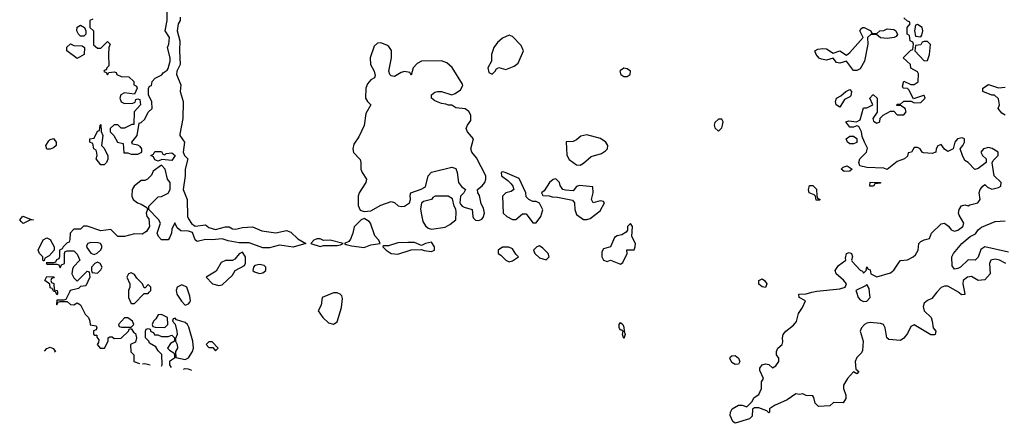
# Model space of a CAD drawing. Header units: inches. Extents: x 2380249 to 2585472, y 382747 to 546448.
# Tile 49 of 256: x 2429989 to 2435825, y 449224 to 451615. Entities that reach past the tile are written whole.
import ezdxf

# ---------------------------------------------------------------- set-up
doc = ezdxf.new("R2010")
doc.units = ezdxf.units.IN
doc.header["$MEASUREMENT"] = 0
for name, color, linetype in [('C4425', 7, 'Continuous'), ('C4434', 7, 'Continuous'), ('C4435', 7, 'Continuous')]:
    doc.layers.add(name, color=color, linetype=linetype)

msp = doc.modelspace()

# ---------------------------------------------------------------- linework, layer by layer
at = {"layer": 'C4425', "color": 4, "elevation": 72}
msp.add_lwpolyline([(2430000, 450418.6), (2429989.3, 450430), (2430000, 450441.6)], dxfattribs=at)
at = {"layer": 'C4434', "color": 4}
for points, elevation in [([(2430212.7, 450000), (2430214, 449990), (2430210, 449986), (2430203, 450000)], 72), ([(2430283.9, 450000), (2430262, 449958), (2430250, 449954), (2430210, 449954), (2430208, 449930), (2430210, 449926), (2430218, 449942), (2430230, 449946), (2430270, 449946), (2430290, 449928), (2430310, 449926), (2430330, 449938), (2430350, 449926), (2430378, 449870), (2430398, 449850), (2430406, 449830), (2430407.3, 449807.3), (2430442, 449802), (2430446, 449790), (2430442, 449778), (2430427.3, 449772.7), (2430427.3, 449752.7), (2430434, 449746), (2430446, 449746), (2430446, 449734), (2430458, 449718), (2430456.4, 449703.6), (2430448, 449690), (2430466, 449670), (2430492, 449670), (2430514, 449710), (2430514, 449730), (2430523.6, 449736.4), (2430536.4, 449736.4), (2430550, 449726), (2430590, 449728), (2430634, 449770), (2430638, 449782), (2430650, 449786), (2430663.1, 449763.1), (2430675.3, 449755.3), (2430682, 449730), (2430675.3, 449704.7), (2430646, 449690), (2430648.4, 449648.4), (2430666, 449630), (2430666, 449590), (2430698.9, 449579)], 72), ([(2430634, 450000), (2430634, 449970), (2430650, 449934), (2430670, 449934), (2430727.3, 449992.7), (2430750, 449994), (2430756, 450000)], 72), ([(2430918.5, 450000), (2430921, 449990), (2430947.3, 449947.3), (2430970, 449924.7), (2430990, 449932), (2430998, 449942), (2431002, 449950), (2430998, 449978), (2430990, 450000)], 72), ([(2435425.6, 450000), (2435395.8, 449964.2), (2435368.7, 449951.3), (2435350, 449936), (2435343.9, 449916.1), (2435350.5, 449890), (2435391.3, 449850), (2435398, 449830), (2435402, 449790), (2435418, 449770), (2435414, 449750), (2435410, 449748), (2435390, 449748.7), (2435290, 449808), (2435270, 449798), (2435250, 449755.3), (2435230, 449728.7), (2435210, 449715.3), (2435140.2, 449720.2), (2435128, 449730), (2435118, 449790), (2435108, 449810), (2435090, 449816), (2435030, 449820.9), (2435010, 449818), (2434996, 449810), (2434977.3, 449790), (2434970.7, 449770), (2434987.7, 449710), (2434984.9, 449655.1), (2434978, 449642), (2434950, 449614), (2434941.6, 449590), (2434945.4, 449545.4), (2434962, 449530), (2434950, 449518), (2434930, 449528), (2434894.8, 449490), (2434871.3, 449450), (2434871.3, 449430), (2434886, 449390), (2434884.7, 449370), (2434870, 449346), (2434812.7, 449347.3), (2434790, 449328), (2434723.1, 449323.1), (2434704, 449344), (2434696.4, 449376.4), (2434690, 449386), (2434650, 449388), (2434630, 449398), (2434610, 449395.3), (2434590, 449399), (2434537.5, 449362.5), (2434462, 449330), (2434434, 449310), (2434434, 449290), (2434430, 449286), (2434418, 449298), (2434386, 449310), (2434370, 449315.3), (2434344.7, 449315.3), (2434332.7, 449307.3), (2434330, 449266), (2434314, 449250), (2434230, 449224), (2434215.1, 449235.1), (2434200.7, 449270), (2434200.9, 449290), (2434212.7, 449310), (2434250, 449330.7), (2434270.9, 449330.9), (2434298, 449322), (2434328.4, 449351.6), (2434343.1, 449376.9), (2434370, 449394), (2434386, 449430), (2434386, 449470), (2434398, 449490), (2434376.4, 449536.4), (2434375.3, 449550), (2434389.2, 449570.8), (2434410, 449576), (2434430, 449572), (2434450, 449552), (2434470, 449564.7), (2434488, 449590), (2434488, 449610), (2434475.3, 449630), (2434475.3, 449650), (2434482, 449670), (2434509, 449691), (2434512.7, 449707.3), (2434509.2, 449730), (2434514, 449750), (2434529.2, 449770.8), (2434574.8, 449805.2), (2434592.1, 449827.9), (2434605.2, 449874.8), (2434628.7, 449910), (2434646, 449950), (2434608, 449970), (2434606, 449990), (2434650, 449991), (2434684.5, 450000)], 68), ([(2434948.3, 450000), (2434959.3, 449970), (2434970, 449956.3), (2434990, 449946.4), (2435010, 449948), (2435029.5, 449970), (2435025.9, 450000)], 68), ([(2435587.8, 450000), (2435590, 449988), (2435570, 449985.2), (2435557.5, 449997.5), (2435553.1, 450000)], 68), ([(2430829.6, 449562), (2430834, 449570), (2430831.6, 449631.6), (2430810, 449654), (2430796.9, 449676.9), (2430758, 449698), (2430754, 449710), (2430734, 449730), (2430734, 449770), (2430738, 449782), (2430750, 449786), (2430762, 449782), (2430767.3, 449767.3), (2430782, 449762), (2430788.4, 449748.4), (2430807.3, 449747.3), (2430830, 449738), (2430870, 449738), (2430890, 449746), (2430906, 449730), (2430906, 449710), (2430883.1, 449696.9), (2430866, 449670), (2430876.4, 449656.4), (2430902, 449642), (2430906, 449630), (2430906, 449610), (2430878, 449590), (2430878, 449570), (2430886.4, 449554.6)], 72), ([(2430135.5, 449652.3), (2430150, 449666.8), (2430170, 449674.8), (2430187.3, 449667.3), (2430201, 449650), (2430195.5, 449644.5)], 72), ([(2430717.2, 449576.7), (2430730, 449579), (2430761.8, 449570.9)], 72), ([(2430960.2, 449545.1), (2430970, 449548), (2430987.3, 449547.3), (2431008, 449538.8)], 72)]:
    msp.add_lwpolyline(points, dxfattribs=dict(at, elevation=elevation))
for points, elevation in [([(2431870, 449997.2), (2431850, 449997.2), (2431781, 449970), (2431775.9, 449924.1), (2431758, 449890), (2431786, 449850), (2431819.9, 449819.9), (2431850, 449810.8), (2431870, 449824.7), (2431897.2, 449910), (2431903.1, 449963.1), (2431899, 449979), (2431888, 449990)], 72), ([(2430630, 449848), (2430610, 449848), (2430574, 449810), (2430578, 449798), (2430592.7, 449792.7), (2430650, 449794), (2430666, 449810), (2430658, 449830)], 72), ([(2430830, 449868), (2430810, 449866), (2430796.9, 449843.1), (2430782, 449830), (2430774, 449810), (2430778, 449798), (2430792.7, 449792.7), (2430850, 449792), (2430868, 449810), (2430866, 449850)], 72), ([(2430910, 449846), (2430898, 449842), (2430894, 449830), (2430911.6, 449811.6), (2430921, 449770), (2430922, 449750), (2430912.7, 449727.3), (2430912, 449710), (2430922, 449690), (2430924.7, 449670), (2430912, 449650), (2430914, 449614), (2430970, 449602), (2430990, 449612), (2431014, 449650), (2431019, 449670), (2431015.3, 449710), (2430992.7, 449792.7), (2430984, 449810), (2430970, 449821.2), (2430918, 449838)], 72), ([(2433570, 449726), (2433562, 449750), (2433566, 449770), (2433556.4, 449776.4), (2433550, 449775.3), (2433542.7, 449790), (2433541.2, 449810), (2433550, 449821), (2433564.7, 449810), (2433570, 449794), (2433570.8, 449770.8), (2433578, 449750)], 68), ([(2431130, 449706), (2431110, 449706), (2431094, 449690), (2431110, 449674), (2431134, 449674), (2431150, 449654), (2431166, 449670)], 72), ([(2434230, 449572.3), (2434210, 449584.5), (2434198, 449610), (2434202.7, 449617.3), (2434210, 449624), (2434230, 449624.9), (2434250, 449610.8), (2434257.3, 449590), (2434250, 449575.3)], 68)]:
    msp.add_lwpolyline(points, close=True, dxfattribs=dict(at, elevation=elevation))
at = {"layer": 'C4435', "color": 4}
for points, elevation in [([(2430422, 451618), (2430406, 451610), (2430406, 451570), (2430426, 451550), (2430427.3, 451467.3), (2430450, 451446), (2430470, 451446), (2430510, 451486), (2430526, 451470), (2430518, 451450), (2430515.3, 451410), (2430518, 451342), (2430506, 451330), (2430502, 451318), (2430490, 451314), (2430488.4, 451308.4), (2430502, 451302), (2430510, 451288), (2430518, 451302), (2430550, 451306), (2430562, 451302), (2430566, 451290), (2430590, 451278), (2430636.4, 451276.4), (2430666, 451250), (2430666, 451230), (2430682, 451222), (2430686, 451210), (2430670, 451174), (2430610, 451182), (2430588.9, 451171.1), (2430582, 451150), (2430590, 451128), (2430610, 451118), (2430659.6, 451120.4), (2430672.7, 451127.3), (2430678, 451142), (2430690, 451146), (2430702, 451142), (2430706, 451110), (2430668, 451070), (2430666, 450994), (2430654, 450994), (2430610, 450972), (2430590, 450972), (2430570, 450992), (2430550, 450992), (2430526, 450970), (2430526, 450950), (2430548, 450930), (2430568, 450890), (2430602, 450882), (2430607.3, 450827.3), (2430630, 450826), (2430650, 450818), (2430690, 450818), (2430714, 450830), (2430714, 450850), (2430703.6, 450863.6), (2430690, 450872), (2430658, 450878), (2430654, 450890), (2430684.7, 450930), (2430698, 451002), (2430710, 451006), (2430730, 451026), (2430751.6, 451068.4), (2430774, 451090), (2430772, 451128), (2430752, 451170), (2430752.7, 451207.3), (2430758, 451222), (2430770, 451226), (2430774, 451250), (2430791.6, 451268.4), (2430830.9, 451289.1), (2430839.6, 451300.4), (2430863.6, 451316.4), (2430870, 451326), (2430881, 451370), (2430881, 451390), (2430864.7, 451450), (2430874, 451470), (2430877.3, 451510), (2430850.8, 451550), (2430862.8, 451610), (2430864, 451670)], 72), ([(2430940.9, 451630), (2430939.5, 451610), (2430929.3, 451590), (2430922.7, 451550), (2430939.3, 451490), (2430936, 451430), (2430941.2, 451350), (2430921.2, 451310), (2430918, 451290), (2430944.5, 451230), (2430940.9, 451190), (2430958, 451130), (2430956, 451030), (2430938, 450938), (2430939, 450930), (2430966, 450890), (2430957.2, 450830), (2430965.2, 450810), (2430985.2, 450790), (2430969.5, 450730.5), (2430969.4, 450690.6), (2430959, 450610), (2430982.7, 450550), (2430983.7, 450450), (2430990, 450435.3), (2431007.6, 450407.6), (2431030, 450392.7), (2431090, 450399), (2431110, 450384), (2431150, 450373.2), (2431210, 450389), (2431230, 450388.7), (2431250, 450375.3), (2431270, 450374), (2431310, 450384), (2431370, 450388.7), (2431424.8, 450364.8), (2431506.8, 450353.2), (2431570, 450366), (2431596.2, 450356.2), (2431637.5, 450317.5), (2431686, 450290), (2431610, 450266.8), (2431530, 450278.8), (2431470, 450264), (2431430, 450262.8), (2431350, 450293.4), (2431290, 450294), (2431225.8, 450305.8), (2431190, 450317.3), (2431130, 450310.8), (2431090, 450314), (2431042, 450302), (2431030, 450312), (2431014.2, 450354.2), (2430990, 450363.1), (2430944.1, 450364.1), (2430922, 450382), (2430908.4, 450411.6), (2430890, 450374), (2430889, 450350), (2430878, 450322), (2430868.4, 450311.6), (2430830, 450312), (2430811.1, 450331.1), (2430804.7, 450350), (2430824.7, 450410), (2430811.1, 450431.1), (2430754, 450490), (2430754, 450510), (2430810, 450566), (2430830, 450568), (2430870, 450588), (2430882, 450610), (2430882, 450650), (2430864.7, 450670), (2430852, 450730), (2430830, 450754), (2430781.2, 450718.8), (2430770, 450694), (2430746, 450670), (2430730, 450662), (2430710, 450662), (2430668, 450630), (2430655.3, 450610), (2430654, 450570), (2430662, 450550), (2430688, 450530), (2430710, 450522), (2430742, 450502), (2430746, 450490), (2430738, 450470), (2430742, 450450), (2430754.6, 450434.6), (2430759, 450390), (2430740.2, 450359.8), (2430714.6, 450345.4), (2430670, 450346), (2430610, 450331.3), (2430571.6, 450331.6), (2430530, 450372), (2430470, 450364.7), (2430390, 450392), (2430368.4, 450391.6), (2430350, 450374), (2430310, 450374), (2430288, 450350), (2430287.3, 450312.7), (2430282, 450298), (2430270, 450294), (2430246, 450270), (2430242, 450258), (2430226, 450250), (2430226, 450210), (2430222, 450198), (2430207.3, 450192.7), (2430202, 450178), (2430190, 450174), (2430146, 450174), (2430150, 450166), (2430210, 450166), (2430222, 450162), (2430230, 450146), (2430238, 450162), (2430254, 450170), (2430254, 450230), (2430258, 450242), (2430270, 450246), (2430310, 450246), (2430330, 450226), (2430346, 450190), (2430308.7, 450151.3), (2430303.1, 450136.9), (2430298, 450110), (2430310, 450086), (2430330, 450066), (2430390, 450126), (2430402, 450122), (2430406, 450090), (2430382, 450038), (2430350, 450034), (2430338, 450022), (2430289.4, 450010.6), (2430283.9, 450000)], 72), ([(2434684.5, 450000), (2434712.7, 450007.3), (2434850, 450020.5), (2434882, 450030), (2434889.2, 450050), (2434871.8, 450071.8), (2434828.7, 450110), (2434822, 450130), (2434842, 450158), (2434886, 450190), (2434883.1, 450203.1), (2434889, 450230), (2434904.7, 450235.3), (2434918, 450230), (2434924.7, 450210), (2434918, 450190), (2434922, 450182), (2434970, 450131.3), (2434984.7, 450124.7), (2434990, 450114), (2435006, 450130), (2435010, 450151.3), (2435018, 450138), (2435030, 450134), (2435034, 450110), (2435070, 450091.3), (2435150, 450114.9), (2435170, 450130.5), (2435200.5, 450179.5), (2435210, 450187.7), (2435250, 450193), (2435285.2, 450210), (2435298.3, 450221.7), (2435314, 450250), (2435318, 450290), (2435330, 450302), (2435350, 450312), (2435382, 450318), (2435394, 450350), (2435450, 450406.8), (2435470.5, 450410.5), (2435493, 450393), (2435510, 450371), (2435530, 450362.8), (2435550, 450367.7), (2435579, 450390), (2435584, 450410), (2435556.5, 450456.5), (2435553.2, 450470), (2435557.2, 450490), (2435571.6, 450511.6), (2435590, 450518), (2435610, 450512), (2435621.2, 450518.8), (2435668, 450530), (2435682, 450550), (2435675.3, 450590), (2435682, 450610), (2435698, 450630), (2435710, 450638), (2435724, 450624), (2435750, 450611), (2435790, 450620.7), (2435804, 450630), (2435805.2, 450650), (2435765.2, 450690), (2435752.9, 450767.1), (2435758, 450782), (2435788.7, 450810), (2435788, 450830), (2435752.7, 450852.7), (2435730, 450857.2), (2435702, 450850), (2435684.7, 450830), (2435696, 450810), (2435718, 450790), (2435718, 450770), (2435670, 450733.2), (2435650, 450728.7), (2435610, 450769), (2435590, 450782), (2435576, 450810), (2435562, 450850), (2435579, 450870), (2435588.7, 450890), (2435588, 450910), (2435575.5, 450915.5), (2435546.8, 450910), (2435531, 450890), (2435522, 450850), (2435490, 450835.3), (2435469.2, 450849.2), (2435450, 450875.3), (2435430, 450868), (2435421, 450850), (2435418, 450830), (2435398, 450822), (2435346, 450826), (2435338, 450830), (2435326, 450850), (2435310, 450858), (2435290, 450858), (2435274, 450830), (2435254, 450826), (2435250, 450806), (2435234, 450790), (2435190, 450775.3), (2435130, 450728), (2435110, 450735.3), (2435010, 450739), (2434968.9, 450748.9), (2434962, 450770), (2434969.2, 450790.8), (2435008, 450830), (2435014.6, 450854.6), (2434995.3, 450890), (2434983.1, 450923.1), (2434979, 450950), (2434962, 450982), (2434950, 450986), (2434930, 450978), (2434910, 450978), (2434886, 451010), (2434904, 451016), (2434948.9, 451011.1), (2434970, 451022), (2434990, 451094), (2435010, 451094), (2435046, 451110), (2435028, 451150), (2435046, 451170), (2435049, 451171), (2435072, 451150), (2435072, 451068), (2435044.7, 451030), (2435050, 451014), (2435070, 451002), (2435086, 451010), (2435088, 451032), (2435106, 451050), (2435150, 451074), (2435170, 451074), (2435190, 451052), (2435230, 451052), (2435242, 451070), (2435238, 451090), (2435210, 451106), (2435187.3, 451107.3), (2435190, 451114), (2435210, 451114), (2435230, 451132), (2435272.7, 451132.7), (2435290, 451122), (2435330, 451124.7), (2435355.3, 451150), (2435350, 451166), (2435346, 451166), (2435287.3, 451147.3), (2435259, 451199), (2435250, 451208), (2435226, 451210), (2435222, 451222), (2435230, 451251), (2435270, 451231.3), (2435290, 451231.3), (2435313.6, 451246.4), (2435315.3, 451295.3), (2435310, 451306), (2435270, 451328), (2435268, 451350), (2435226, 451390), (2435270, 451434), (2435282, 451438), (2435286, 451470), (2435282, 451482), (2435266, 451490), (2435262, 451522), (2435248, 451530), (2435248, 451570), (2435266, 451590), (2435262, 451602), (2435250, 451606), (2435230, 451626)], 68), ([(2435830, 451049), (2435810, 451062), (2435788, 451090), (2435795.3, 451110), (2435790, 451146), (2435767.3, 451167.3), (2435750, 451168), (2435698, 451190), (2435698, 451210), (2435730, 451230.6), (2435790, 451210.8), (2435830, 451216.3)], 64), ([(2430000, 450441.6), (2430008.9, 450451.1), (2430052.7, 450432.7), (2430072, 450430), (2430050, 450428), (2430010, 450408), (2430000, 450418.6)], 72), ([(2435850, 450237.6), (2435710, 450269.2), (2435685.5, 450254.5), (2435670, 450209), (2435651, 450190), (2435610, 450193.2), (2435564.7, 450150), (2435550, 450141.2), (2435530, 450138), (2435516.4, 450156.4), (2435514, 450210), (2435524, 450230), (2435573.2, 450290), (2435622.7, 450330), (2435653, 450347), (2435670, 450370.5), (2435690, 450385.5), (2435770, 450419.3), (2435830, 450423.8)], 64), ([(2435833.2, 450170), (2435795.3, 450190), (2435770, 450196.3), (2435744.9, 450190), (2435736.3, 450170), (2435741, 450110), (2435710, 450074), (2435670, 450069.2), (2435630, 450094.5), (2435606, 450090), (2435580.7, 450070), (2435578.8, 450050), (2435587.8, 450000)], 68), ([(2430203, 450000), (2430202, 450002), (2430190, 450006), (2430182, 450022), (2430170, 450026), (2430168, 450048), (2430138, 450070), (2430150, 450094), (2430192.7, 450092.7), (2430190, 450086), (2430178, 450082), (2430174, 450070), (2430178, 450058), (2430191.6, 450051.6), (2430194, 450014), (2430211.3, 450010), (2430212.7, 450000)], 72), ([(2430756, 450000), (2430766, 450010), (2430766, 450030), (2430750, 450046), (2430732.7, 450027.3), (2430727.3, 450027.3), (2430718, 450050), (2430683.1, 450083.1), (2430670, 450106), (2430650, 450115.3), (2430634, 450110), (2430624.7, 450090), (2430642, 450050), (2430642, 450030), (2430634, 450010), (2430634, 450000)], 72), ([(2430990, 450000), (2430979, 450030), (2430950, 450044), (2430922, 450030), (2430916, 450010), (2430918.5, 450000)], 72), ([(2435025.9, 450000), (2435023.1, 450023.1), (2435010, 450046), (2435002, 450038), (2434944.7, 450010), (2434948.3, 450000)], 68), ([(2435553.1, 450000), (2435490, 450036.3), (2435470, 450036.9), (2435450, 450029.4), (2435425.6, 450000)], 68)]:
    msp.add_lwpolyline(points, dxfattribs=dict(at, elevation=elevation))
for points, elevation in [([(2430350, 451518), (2430338, 451530), (2430328.7, 451548.7), (2430330, 451572), (2430350, 451582), (2430374, 451570), (2430382, 451550), (2430382, 451530), (2430370, 451518)], 72), ([(2435050, 451534), (2435070, 451534), (2435086, 451550), (2435110, 451552), (2435130, 451562), (2435170, 451558), (2435182, 451550), (2435191.6, 451528.4), (2435183.6, 451516.4), (2435171.1, 451508.9), (2435130, 451504), (2435090, 451508.7), (2435067.3, 451527.3), (2435050, 451528), (2435032.7, 451527.3), (2435014, 451510), (2435014.8, 451470), (2434996.4, 451370), (2434970, 451324), (2434950, 451314), (2434930, 451315.3), (2434890, 451368.7), (2434850, 451357.2), (2434830, 451362), (2434810, 451388), (2434770, 451375.1), (2434741.7, 451381.7), (2434728.1, 451388.1), (2434708.7, 451410), (2434702, 451430), (2434718.6, 451441.4), (2434750, 451445.5), (2434770, 451442), (2434810, 451418), (2434850.5, 451430.5), (2434890, 451404.7), (2434910, 451420.7), (2434988, 451510), (2434968.7, 451550), (2434976.4, 451563.6), (2434986, 451570), (2434994, 451570), (2435034, 451550), (2435038, 451538)], 68), ([(2435310, 451586), (2435298, 451582), (2435292, 451550), (2435298, 451518), (2435330, 451514), (2435336.4, 451523.6), (2435342, 451550), (2435338, 451570)], 68), ([(2432130, 451479), (2432110, 451475.3), (2432090, 451458), (2432065.5, 451390), (2432067.7, 451350), (2432090.8, 451310), (2432095.3, 451284.7), (2432091.3, 451270), (2432070, 451259), (2432050, 451235.3), (2432040.7, 451210), (2432038.8, 451150), (2432050, 451131.3), (2432071.3, 451110), (2432039.8, 451060.2), (2432030.6, 450989.4), (2431998.5, 450921.5), (2431970, 450878), (2431962.8, 450850), (2431967.5, 450827.5), (2432006.4, 450786.4), (2432011.3, 450770), (2432011.3, 450730), (2432018, 450710), (2432044.7, 450670), (2432041, 450650), (2432001, 450590), (2431996, 450570), (2431995.3, 450515.3), (2432006.4, 450486.4), (2432030, 450478), (2432070, 450482), (2432130, 450516), (2432190, 450538), (2432210, 450531.3), (2432232.8, 450512.8), (2432250, 450508), (2432270, 450510.6), (2432299, 450530), (2432305.2, 450550), (2432304, 450576), (2432308, 450590), (2432369.2, 450610.8), (2432395.3, 450624.7), (2432409.4, 450690.6), (2432430, 450712), (2432550, 450741), (2432574, 450734), (2432582.8, 450710), (2432590.8, 450650), (2432606.8, 450626.8), (2432632, 450610), (2432622, 450590), (2432602, 450570), (2432598, 450530), (2432602, 450522), (2432610.8, 450510.8), (2432624, 450504), (2432670.6, 450490.6), (2432674, 450450), (2432679.1, 450439.1), (2432690, 450427.3), (2432710, 450424.9), (2432727.2, 450432.8), (2432736.9, 450443.1), (2432744.5, 450470), (2432738, 450498), (2432724.1, 450524.1), (2432714, 450574), (2432704, 450590), (2432702, 450610), (2432730, 450630.8), (2432746, 450650), (2432752.7, 450670), (2432752.3, 450690), (2432696.9, 450796.9), (2432669.7, 450829.7), (2432663.7, 450850), (2432679, 450910), (2432642.7, 450950), (2432636, 450970), (2432642.7, 450990), (2432662, 451018), (2432662, 451050), (2432651.4, 451071.4), (2432630, 451086.6), (2432573.6, 451093.6), (2432550, 451108), (2432530, 451108), (2432515.3, 451115.3), (2432490, 451118), (2432450, 451135.3), (2432429.2, 451150), (2432429, 451170), (2432450, 451186), (2432466, 451190), (2432490, 451190.5), (2432550, 451170.8), (2432570, 451178.8), (2432601.2, 451198.8), (2432614.6, 451225.4), (2432613.6, 451233.6), (2432551.5, 451331.5), (2432520.5, 451360.5), (2432490, 451372.3), (2432370, 451369), (2432344.5, 451355.5), (2432322, 451330), (2432310, 451286), (2432302, 451302), (2432270, 451308), (2432250, 451302), (2432210, 451279), (2432190, 451282), (2432182, 451290), (2432177.2, 451310), (2432192.7, 451390), (2432192.9, 451432.9), (2432177.2, 451457.2), (2432165.2, 451465.2)], 72), ([(2432890, 451524), (2432850, 451506), (2432820.3, 451479.7), (2432799.1, 451450), (2432786, 451410), (2432784.7, 451370), (2432762.8, 451330), (2432770, 451302), (2432790, 451292), (2432808, 451310), (2432815.3, 451324.7), (2432828.7, 451331.3), (2432870, 451321), (2432920.2, 451339.8), (2432943.1, 451356.9), (2432975.3, 451430), (2432962, 451462), (2432910, 451515.3)], 72), ([(2435370, 451486), (2435350, 451486), (2435338, 451482), (2435330, 451466), (2435298, 451462), (2435294, 451430), (2435350, 451372), (2435370, 451374), (2435382, 451410), (2435388, 451468)], 68), ([(2430330, 451386), (2430268, 451430), (2430268.4, 451451.6), (2430290, 451472), (2430310, 451462), (2430359.6, 451459.6), (2430374, 451450), (2430371.3, 451408.7)], 72), ([(2433570, 451328.7), (2433550, 451315.3), (2433546, 451310), (2433552, 451290), (2433570, 451278), (2433590, 451278), (2433608, 451290), (2433608.7, 451310), (2433590, 451324)], 72), ([(2434850, 451098), (2434828.7, 451110), (2434824, 451130), (2434829.1, 451150.9), (2434856.4, 451163.6), (2434886, 451190), (2434910, 451202), (2434918, 451190), (2434915.3, 451164.7), (2434910, 451158), (2434876.9, 451143.1)], 68), ([(2434150, 451026), (2434130, 451026), (2434110, 451006), (2434106, 450990), (2434110, 450974), (2434130, 450954), (2434150, 450974), (2434155.3, 450990), (2434158, 451010)], 72), ([(2430470, 450755.3), (2430442, 450790), (2430448, 450810), (2430447.3, 450827.3), (2430442, 450842), (2430428, 450850), (2430422, 450882), (2430406, 450890), (2430406, 450910), (2430430, 450914), (2430450, 450954), (2430462, 450958), (2430466, 450990), (2430470, 450994), (2430472.7, 450952.7), (2430482, 450930), (2430474, 450870), (2430490, 450854), (2430511.1, 450808.9), (2430511.1, 450788.9), (2430504.7, 450770), (2430490, 450755.3)], 72), ([(2430170, 450849), (2430149.2, 450849.2), (2430144, 450870), (2430161.5, 450898.5), (2430170, 450906), (2430190, 450911.3), (2430206, 450890), (2430204.7, 450870), (2430190, 450855.3)], 72), ([(2433350, 450934), (2433314.2, 450925.8), (2433290, 450902.7), (2433270, 450892.7), (2433227.5, 450892.5), (2433232.5, 450812.5), (2433246.6, 450786.6), (2433290, 450756), (2433310, 450754), (2433330, 450764.9), (2433375.6, 450804.4), (2433437.4, 450822.6), (2433462, 450838), (2433472.7, 450850), (2433475.1, 450870), (2433462.7, 450890), (2433431.5, 450911.5)], 72), ([(2434910, 450879), (2434895.3, 450890), (2434888, 450910), (2434910, 450926), (2434930, 450924.7), (2434951.3, 450911.3), (2434950, 450888.7), (2434930, 450879)], 68), ([(2430850, 450814), (2430858, 450822), (2430890, 450826.8), (2430911.3, 450810), (2430890, 450782), (2430832.7, 450787.3), (2430810, 450778), (2430790, 450786), (2430782, 450802), (2430766, 450810), (2430782, 450818), (2430790, 450834), (2430830, 450834), (2430838, 450818)], 72), ([(2434876.4, 450716.4), (2434858, 450730), (2434870, 450742), (2434894, 450750), (2434922, 450730), (2434910, 450718)], 68), ([(2432850, 450713.2), (2432842, 450710), (2432844.7, 450690), (2432882.8, 450662.8), (2432902, 450642), (2432912, 450630), (2432918, 450610), (2432902, 450598), (2432870, 450589), (2432851, 450570), (2432854.8, 450470), (2432876, 450450), (2432910, 450431), (2432930, 450431), (2432970, 450464.7), (2432990, 450464.7), (2433030, 450411), (2433050, 450411), (2433077.2, 450450), (2433088.9, 450488.9), (2433070, 450528), (2433050, 450538), (2433030, 450538), (2433006, 450550), (2432990, 450566), (2432988.7, 450590), (2432950, 450675.3), (2432866, 450710)], 72), ([(2433167.5, 450672.5), (2433150, 450669), (2433128.3, 450651.7), (2433098, 450602), (2433082, 450590), (2433090, 450574), (2433127.3, 450572.7), (2433145.4, 450565.4), (2433176.4, 450563.6), (2433265.4, 450545.4), (2433278, 450530), (2433279.1, 450490), (2433290, 450461), (2433330, 450431), (2433350, 450431), (2433370, 450438), (2433430, 450482), (2433455.3, 450530), (2433450, 450538), (2433430, 450542), (2433388, 450530), (2433378, 450550), (2433388, 450590), (2433386, 450626), (2433307.1, 450632.9), (2433290, 450628), (2433270, 450602), (2433224.7, 450604.7), (2433208, 450610), (2433193.2, 450633.2), (2433189, 450650)], 72), ([(2434710, 450546), (2434706, 450570), (2434698, 450578), (2434669, 450589), (2434664, 450610), (2434670, 450632), (2434690, 450632), (2434710.9, 450610.9), (2434712.7, 450572.7), (2434718, 450558), (2434734, 450550), (2434730, 450546)], 68), ([(2435050, 450629.2), (2435028, 450630), (2435030, 450652), (2435091.3, 450651.3), (2435090, 450646), (2435058, 450642)], 68), ([(2432529, 450569), (2432451, 450569), (2432438, 450562), (2432430, 450549.2), (2432382.8, 450537.2), (2432370.8, 450529.2), (2432365.2, 450494.8), (2432368, 450470), (2432379.1, 450419.1), (2432394.9, 450394.9), (2432410, 450381), (2432430, 450374), (2432510, 450386.8), (2432538.6, 450401.4), (2432574, 450430), (2432576.5, 450476.5), (2432573.6, 450493.6), (2432564, 450510), (2432554.6, 450554.6)], 72), ([(2432030, 450438), (2432014, 450430), (2431971.6, 450388.4), (2431964, 450350), (2431950, 450315.3), (2431939.8, 450300.2), (2431914, 450290), (2431923.6, 450283.6), (2431956, 450276), (2432030, 450264.9), (2432070, 450282), (2432126, 450290), (2432118, 450310), (2432094.6, 450334.6), (2432068, 450410), (2432060.4, 450420.4)], 72), ([(2433610, 450408), (2433592, 450390), (2433592, 450368), (2433583.6, 450356.4), (2433558.8, 450341.2), (2433530, 450334), (2433515.3, 450324.7), (2433491.3, 450270), (2433450, 450257.2), (2433439.8, 450240.2), (2433438.8, 450210), (2433450, 450191.3), (2433470, 450182), (2433490.5, 450190.5), (2433550, 450166), (2433563.1, 450176.9), (2433588.7, 450230), (2433588, 450252), (2433630, 450252), (2433637.2, 450270), (2433639, 450290), (2433618, 450330), (2433622, 450390)], 72), ([(2430130, 450186), (2430126, 450190), (2430126, 450210), (2430106, 450230), (2430098, 450250), (2430129.1, 450310.9), (2430150, 450322), (2430170, 450314), (2430194, 450270), (2430194, 450250), (2430163.6, 450216.4), (2430138, 450202), (2430134, 450186)], 72), ([(2431770, 450317.2), (2431750, 450317.2), (2431732, 450310), (2431714, 450290), (2431770, 450271.3), (2431790, 450278), (2431870, 450278), (2431890, 450282), (2431906, 450290), (2431830, 450308.7), (2431790, 450308)], 72), ([(2430410, 450295.3), (2430394, 450290), (2430385.4, 450274.6), (2430386.4, 450266.4), (2430410, 450232), (2430430, 450224.7), (2430448.9, 450231.1), (2430468, 450250), (2430476.4, 450263.6), (2430476.4, 450276.4), (2430468.4, 450288.4), (2430454, 450294)], 72), ([(2432430, 450298), (2432394, 450290), (2432370, 450278), (2432330, 450295.3), (2432290, 450295.3), (2432230, 450293.2), (2432174.6, 450274.6), (2432143.6, 450276.4), (2432142, 450270), (2432162, 450250), (2432190, 450231), (2432230, 450226.8), (2432310, 450252), (2432370, 450254), (2432387.1, 450247.1), (2432430, 450242.8), (2432448, 450250), (2432448, 450270)], 72), ([(2432888.4, 450268.4), (2432851.6, 450268.4), (2432824.7, 450250), (2432824.7, 450230), (2432840.7, 450220.7), (2432870, 450191.3), (2432890, 450181), (2432910, 450186.8), (2432946, 450210), (2432930, 450226), (2432910, 450258)], 72), ([(2433070, 450275.3), (2433054, 450270), (2433034, 450250), (2433042, 450230), (2433070, 450204.7), (2433110, 450192), (2433128, 450210), (2433122, 450230), (2433090, 450262)], 72), ([(2431310, 450238), (2431290, 450228), (2431263.6, 450196.4), (2431251.3, 450188.7), (2431210, 450188.7), (2431182.8, 450177.2), (2431154.4, 450125.6), (2431094, 450090), (2431131.1, 450051.1), (2431170, 450041), (2431190, 450044.7), (2431250, 450102), (2431266, 450130), (2431322, 450158), (2431327.3, 450172.7), (2431328, 450210)], 72), ([(2430450, 450178), (2430434, 450170), (2430414, 450150), (2430414, 450130), (2430418, 450118), (2430450, 450114), (2430470, 450134), (2430478, 450150), (2430466, 450170)], 72), ([(2431410, 450164), (2431382, 450158), (2431374, 450150), (2431372, 450130), (2431381, 450121), (2431410, 450111), (2431430, 450116), (2431448.7, 450130), (2431448, 450150), (2431438, 450158)], 72), ([(2434410, 450029.4), (2434390, 450032.7), (2434370, 450049.2), (2434370, 450070.4), (2434390, 450079.3), (2434404, 450070), (2434416.3, 450050)], 68)]:
    msp.add_lwpolyline(points, close=True, dxfattribs=dict(at, elevation=elevation))

doc.saveas('drawing.dxf')
